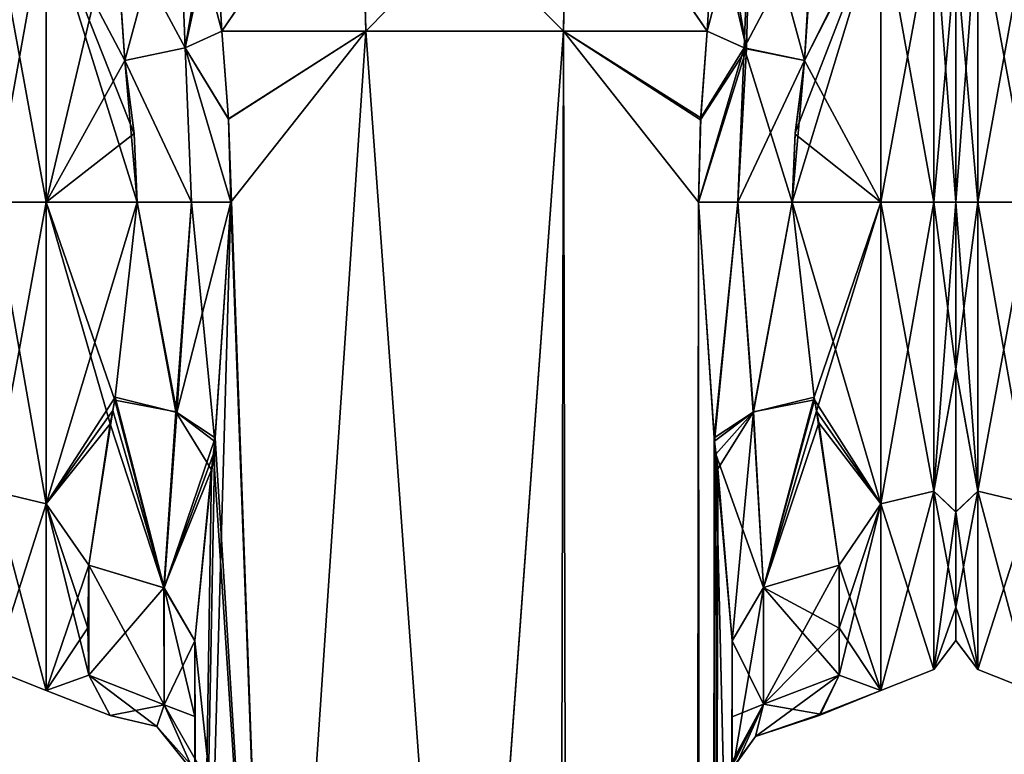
# Model space of a CAD drawing. Extents: x -23 to 1160, y -1999 to -1.
# Tile 186 of 254: x 462 to 508, y -54 to -19. Entities that reach past the tile are written whole.
import ezdxf

# ---------------------------------------------------------------- set-up
doc = ezdxf.new("R2010")
doc.units = 0
doc.header["$LTSCALE"] = 90.350045
for name, color, linetype in [('685', 7, 'CONTINUOUS'), ('686', 7, 'CONTINUOUS'), ('687', 7, 'CONTINUOUS'), ('688', 7, 'CONTINUOUS'), ('689', 7, 'CONTINUOUS'), ('690', 7, 'CONTINUOUS'), ('691', 7, 'CONTINUOUS'), ('692', 7, 'CONTINUOUS'), ('693', 7, 'CONTINUOUS'), ('695', 7, 'CONTINUOUS'), ('696', 7, 'CONTINUOUS'), ('699', 7, 'CONTINUOUS'), ('700', 7, 'CONTINUOUS'), ('703', 7, 'CONTINUOUS'), ('704', 7, 'CONTINUOUS'), ('705', 7, 'CONTINUOUS'), ('706', 7, 'CONTINUOUS'), ('724', 7, 'CONTINUOUS'), ('725', 7, 'CONTINUOUS'), ('726', 7, 'CONTINUOUS'), ('727', 7, 'CONTINUOUS'), ('728', 7, 'CONTINUOUS'), ('729', 7, 'CONTINUOUS'), ('730', 7, 'CONTINUOUS'), ('731', 7, 'CONTINUOUS'), ('732', 7, 'CONTINUOUS'), ('733', 7, 'CONTINUOUS'), ('734', 7, 'CONTINUOUS'), ('735', 7, 'CONTINUOUS'), ('736', 7, 'CONTINUOUS'), ('737', 7, 'CONTINUOUS'), ('738', 7, 'CONTINUOUS'), ('740', 7, 'CONTINUOUS'), ('774', 7, 'CONTINUOUS'), ('779', 7, 'CONTINUOUS'), ('780', 7, 'CONTINUOUS')]:
    doc.layers.add(name, color=color, linetype=linetype)

msp = doc.modelspace()

# ---------------------------------------------------------------- linework, layer by layer
at = {"layer": '685', "linetype": 'CONTINUOUS'}
for points in [[(495.55, -71.85, 12.5), (495.55, -48.512, 12.5), (495.55, -52.027, 16.761), (495.55, -71.85, 12.5)], [(495.55, -48.512, 53.5), (495.55, -71.85, 53.5), (495.55, -62.103, 51.035), (495.55, -48.512, 53.5)], [(495.55, -52.067, 49.179), (495.55, -48.512, 53.5), (495.55, -62.103, 51.035), (495.55, -52.067, 49.179)], [(495.55, -62.113, 14.96), (495.55, -71.85, 12.5), (495.55, -52.027, 16.761), (495.55, -62.113, 14.96)], [(495.55, -54.723, 21.735), (495.55, -62.113, 14.96), (495.55, -52.027, 16.761), (495.55, -54.723, 21.735)], [(495.55, -54.723, 44.265), (495.55, -52.067, 49.179), (495.55, -62.103, 51.035), (495.55, -54.723, 44.265)]]:
    msp.add_3dface(points, dxfattribs=at)
at = {"layer": '686', "linetype": 'CONTINUOUS'}
for points in [[(470.45, -48.511, 53.501), (470.45, -52.04, 49.22), (470.45, -71.85, 53.5), (470.45, -48.511, 53.501)], [(470.45, -52.046, 16.79), (470.45, -48.512, 12.5), (470.45, -62.107, 14.963), (470.45, -52.046, 16.79)], [(470.45, -62.107, 14.963), (470.45, -48.512, 12.5), (470.45, -71.85, 12.5), (470.45, -62.107, 14.963)], [(470.45, -52.04, 49.22), (470.45, -54.723, 44.265), (470.45, -62.102, 51.034), (470.45, -52.04, 49.22)], [(470.45, -71.85, 53.5), (470.45, -52.04, 49.22), (470.45, -62.102, 51.034), (470.45, -71.85, 53.5)], [(470.45, -54.723, 21.735), (470.45, -52.046, 16.79), (470.45, -62.107, 14.963), (470.45, -54.723, 21.735)]]:
    msp.add_3dface(points, dxfattribs=at)
at = {"layer": '687', "linetype": 'CONTINUOUS'}
for points in [[(506, -16.375, 49.891), (506, -28, 53.5), (506, -16.245, 16.199), (506, -16.375, 49.891)], [(506, -16.245, 16.199), (506, -28, 53.5), (506, -28, 12.5), (506, -16.245, 16.199)], [(506, -28, 12.5), (506, -28, 53.5), (506, -35.79, 51.958), (506, -28, 12.5)], [(506, -35.802, 14.047), (506, -28, 12.5), (506, -35.79, 51.958), (506, -35.802, 14.047)], [(506, -42.479, 47.509), (506, -35.802, 14.047), (506, -35.79, 51.958), (506, -42.479, 47.509)], [(506, -42.485, 18.497), (506, -35.802, 14.047), (506, -42.479, 47.509), (506, -42.485, 18.497)], [(506, -46.934, 40.856), (506, -42.485, 18.497), (506, -42.479, 47.509), (506, -46.934, 40.856)], [(506, -46.933, 25.142), (506, -42.485, 18.497), (506, -46.934, 40.856), (506, -46.933, 25.142)], [(506, -48.497, 32.995), (506, -46.933, 25.142), (506, -46.934, 40.856), (506, -48.497, 32.995)]]:
    msp.add_3dface(points, dxfattribs=at)
at = {"layer": '688', "linetype": 'CONTINUOUS'}
for points in [[(498.92, -21.379, 9.931), (499.36, -13.798, 13.653), (502.5, -14.241, 13.335), (498.92, -21.379, 9.931)], [(502.5, -28, 9), (498.92, -21.379, 9.931), (502.5, -14.241, 13.335), (502.5, -28, 9)], [(502.5, -28, 57), (502.5, -14.393, 52.77), (498.347, -28, 57), (502.5, -28, 57)], [(498.347, -28, 57), (502.5, -14.393, 52.77), (498.493, -24.754, 56.78), (498.347, -28, 57)], [(502.5, -14.393, 52.77), (498.92, -21.379, 56.069), (498.493, -24.754, 56.78), (502.5, -14.393, 52.77)], [(499.39, -14.558, 52.883), (498.92, -21.379, 56.069), (502.5, -14.393, 52.77), (499.39, -14.558, 52.883)], [(498.486, -24.823, 9.211), (498.92, -21.379, 9.931), (502.5, -28, 9), (498.486, -24.823, 9.211)], [(498.347, -28, 9), (498.486, -24.823, 9.211), (502.5, -28, 9), (498.347, -28, 9)]]:
    msp.add_3dface(points, dxfattribs=at)
at = {"layer": '689', "linetype": 'CONTINUOUS'}
for points in [[(498.347, -28, 9), (502.5, -28, 9), (502.5, -42.104, 13.581), (498.347, -28, 9)], [(499.391, -37.244, 10.852), (498.347, -28, 9), (502.5, -42.104, 13.581), (499.391, -37.244, 10.852)], [(502.5, -28, 57), (498.347, -28, 57), (499.374, -37.115, 55.202), (502.5, -28, 57)], [(499.492, -37.764, 54.924), (502.5, -28, 57), (499.374, -37.115, 55.202), (499.492, -37.764, 54.924)], [(502.5, -28, 57), (499.492, -37.764, 54.924), (502.5, -42.099, 52.422), (502.5, -28, 57)], [(499.601, -38.316, 11.33), (499.391, -37.244, 10.852), (502.5, -42.104, 13.581), (499.601, -38.316, 11.33)], [(499.492, -37.764, 54.924), (500.55, -44.976, 49.966), (502.5, -42.099, 52.422), (499.492, -37.764, 54.924)], [(500.55, -44.976, 16.034), (499.601, -38.316, 11.33), (502.5, -42.104, 13.581), (500.55, -44.976, 16.034)], [(500.55, -47.914, 46.395), (500.55, -50.115, 42.323), (502.5, -42.099, 52.422), (500.55, -47.914, 46.395)], [(502.5, -42.099, 52.422), (500.55, -50.115, 42.323), (502.5, -50.828, 40.407), (502.5, -42.099, 52.422)], [(500.55, -44.976, 49.966), (500.55, -47.914, 46.395), (502.5, -42.099, 52.422), (500.55, -44.976, 49.966)], [(502.5, -50.829, 25.594), (500.55, -44.976, 16.034), (502.5, -42.104, 13.581), (502.5, -50.829, 25.594)], [(500.55, -47.901, 19.585), (500.55, -44.976, 16.034), (502.5, -50.829, 25.594), (500.55, -47.901, 19.585)], [(500.55, -50.115, 23.677), (500.55, -47.901, 19.585), (502.5, -50.829, 25.594), (500.55, -50.115, 23.677)], [(499.615, -51.997, 33.349), (500.55, -50.115, 23.677), (502.5, -50.829, 25.594), (499.615, -51.997, 33.349)], [(500.55, -50.115, 42.323), (499.682, -51.942, 34.673), (502.5, -50.828, 40.407), (500.55, -50.115, 42.323)], [(499.682, -51.942, 34.673), (499.615, -51.997, 33.349), (502.5, -50.828, 40.407), (499.682, -51.942, 34.673)], [(502.5, -50.828, 40.407), (499.615, -51.997, 33.349), (502.5, -50.829, 25.594), (502.5, -50.828, 40.407)]]:
    msp.add_3dface(points, dxfattribs=at)
at = {"layer": '690', "linetype": 'CONTINUOUS'}
for points in [[(502.5, -28, 9), (502.5, -14.241, 13.335), (504.975, -28, 10.025), (502.5, -28, 9)], [(504.975, -28, 10.025), (502.5, -14.241, 13.335), (504.975, -14.496, 14.413), (504.975, -28, 10.025)], [(502.5, -14.393, 52.77), (502.5, -28, 57), (504.975, -14.496, 51.587), (502.5, -14.393, 52.77)], [(502.5, -28, 57), (504.975, -28, 55.975), (504.975, -14.496, 51.587), (502.5, -28, 57)], [(504.975, -28, 55.975), (506, -16.375, 49.891), (504.975, -14.496, 51.587), (504.975, -28, 55.975)], [(506, -16.245, 16.199), (506, -28, 12.5), (504.975, -14.496, 14.413), (506, -16.245, 16.199)], [(506, -28, 12.5), (504.975, -28, 10.025), (504.975, -14.496, 14.413), (506, -28, 12.5)], [(506, -28, 53.5), (506, -16.375, 49.891), (504.975, -28, 55.975), (506, -28, 53.5)]]:
    msp.add_3dface(points, dxfattribs=at)
at = {"layer": '691', "linetype": 'CONTINUOUS'}
for points in [[(502.5, -42.104, 13.581), (502.5, -28, 9), (504.975, -41.504, 14.413), (502.5, -42.104, 13.581)], [(502.5, -28, 9), (504.975, -28, 10.025), (504.975, -41.504, 14.413), (502.5, -28, 9)], [(502.5, -28, 57), (502.5, -42.099, 52.422), (504.975, -28, 55.975), (502.5, -28, 57)], [(502.5, -42.099, 52.422), (504.975, -41.504, 51.587), (504.975, -28, 55.975), (502.5, -42.099, 52.422)], [(506, -35.79, 51.958), (506, -28, 53.5), (504.975, -41.504, 51.587), (506, -35.79, 51.958)], [(504.975, -41.504, 51.587), (506, -28, 53.5), (504.975, -28, 55.975), (504.975, -41.504, 51.587)], [(506, -28, 12.5), (506, -35.802, 14.047), (504.975, -28, 10.025), (506, -28, 12.5)], [(504.975, -28, 10.025), (506, -35.802, 14.047), (504.975, -41.504, 14.413), (504.975, -28, 10.025)], [(506, -42.479, 47.509), (506, -35.79, 51.958), (504.975, -41.504, 51.587), (506, -42.479, 47.509)], [(506, -35.802, 14.047), (506, -42.485, 18.497), (504.975, -41.504, 14.413), (506, -35.802, 14.047)], [(502.5, -42.099, 52.422), (502.5, -50.828, 40.407), (504.975, -41.504, 51.587), (502.5, -42.099, 52.422)], [(502.5, -50.828, 40.407), (504.975, -49.85, 40.1), (504.975, -41.504, 51.587), (502.5, -50.828, 40.407)], [(502.5, -42.104, 13.581), (504.975, -41.504, 14.413), (504.975, -49.85, 25.9), (502.5, -42.104, 13.581)], [(506, -42.485, 18.497), (506, -46.933, 25.142), (504.975, -41.504, 14.413), (506, -42.485, 18.497)], [(504.975, -41.504, 14.413), (506, -46.933, 25.142), (504.975, -49.85, 25.9), (504.975, -41.504, 14.413)], [(504.975, -49.85, 40.1), (506, -42.479, 47.509), (504.975, -41.504, 51.587), (504.975, -49.85, 40.1)], [(502.5, -50.829, 25.594), (502.5, -42.104, 13.581), (504.975, -49.85, 25.9), (502.5, -50.829, 25.594)], [(506, -46.934, 40.856), (506, -42.479, 47.509), (504.975, -49.85, 40.1), (506, -46.934, 40.856)], [(506, -46.933, 25.142), (506, -48.497, 32.995), (504.975, -49.85, 25.9), (506, -46.933, 25.142)], [(506, -48.497, 32.995), (506, -46.934, 40.856), (504.975, -49.85, 40.1), (506, -48.497, 32.995)], [(504.975, -49.85, 25.9), (506, -48.497, 32.995), (504.975, -49.85, 40.1), (504.975, -49.85, 25.9)], [(502.5, -50.828, 40.407), (502.5, -50.829, 25.594), (504.975, -49.85, 40.1), (502.5, -50.828, 40.407)], [(502.5, -50.829, 25.594), (504.975, -49.85, 25.9), (504.975, -49.85, 40.1), (502.5, -50.829, 25.594)]]:
    msp.add_3dface(points, dxfattribs=at)
at = {"layer": '692', "linetype": 'CONTINUOUS'}
for points in [[(471.714, -20, 7.232), (478.43, -20, 0.885), (472.022, -24.125, 6.615), (471.714, -20, 7.232)], [(472.022, -24.125, 6.615), (478.43, -20, 0.885), (472.124, -28, 6.429), (472.022, -24.125, 6.615)], [(478.43, -20, 0.885), (474.161, -83.45, 3.712), (472.124, -28, 6.429), (478.43, -20, 0.885)], [(483.05, -83.45), (474.161, -83.45, 3.712), (478.43, -20, 0.885), (483.05, -83.45)], [(487.67, -20, 0.885), (483.05, -83.45), (478.43, -20, 0.885), (487.67, -20, 0.885)], [(491.795, -1916.55, 3.667), (483.05, -1916.55), (487.67, -20, 0.885), (491.795, -1916.55, 3.667)], [(483.05, -1916.55), (483.05, -83.45), (487.67, -20, 0.885), (483.05, -1916.55)], [(493.976, -28, 6.429), (491.795, -1916.55, 3.667), (487.67, -20, 0.885), (493.976, -28, 6.429)], [(494.076, -24.156, 6.612), (493.976, -28, 6.429), (487.67, -20, 0.885), (494.076, -24.156, 6.612)], [(494.386, -20, 7.232), (494.076, -24.156, 6.612), (487.67, -20, 0.885), (494.386, -20, 7.232)], [(474.161, -83.45, 3.712), (470.55, -83.45, 12.5), (472.124, -28, 6.429), (474.161, -83.45, 3.712)], [(472.124, -28, 6.429), (470.55, -83.45, 12.5), (471.376, -39.184, 8.03), (472.124, -28, 6.429)], [(494.722, -39.168, 8.026), (491.795, -1916.55, 3.667), (493.976, -28, 6.429), (494.722, -39.168, 8.026)], [(471.376, -39.184, 8.03), (470.55, -83.45, 12.5), (471.222, -40.518, 8.457), (471.376, -39.184, 8.03)], [(494.872, -40.461, 8.438), (491.795, -1916.55, 3.667), (494.722, -39.168, 8.026), (494.872, -40.461, 8.438)], [(495.55, -48.512, 12.5), (491.795, -1916.55, 3.667), (494.872, -40.461, 8.438), (495.55, -48.512, 12.5)], [(470.55, -83.45, 12.5), (470.45, -48.512, 12.5), (471.222, -40.518, 8.457), (470.55, -83.45, 12.5)], [(470.45, -71.85, 12.5), (470.45, -48.512, 12.5), (470.55, -83.45, 12.5), (470.45, -71.85, 12.5)], [(495.55, -48.512, 12.5), (495.55, -71.85, 12.5), (491.795, -1916.55, 3.667), (495.55, -48.512, 12.5)]]:
    msp.add_3dface(points, dxfattribs=at)
at = {"layer": '693', "linetype": 'CONTINUOUS'}
for points in [[(471.714, -20, 7.232), (471.374, -14.319, 9.472), (478.167, -10.497, 3.54), (471.714, -20, 7.232)], [(478.43, -20, 0.885), (471.714, -20, 7.232), (478.167, -10.497, 3.54), (478.43, -20, 0.885)], [(478.43, -20, 0.885), (478.167, -10.497, 3.54), (487.807, -10.47, 3.494), (478.43, -20, 0.885)], [(487.67, -20, 0.885), (478.43, -20, 0.885), (487.807, -10.47, 3.494), (487.67, -20, 0.885)], [(494.386, -20, 7.232), (487.67, -20, 0.885), (487.807, -10.47, 3.494), (494.386, -20, 7.232)], [(494.386, -20, 7.232), (487.807, -10.47, 3.494), (494.726, -14.302, 9.481), (494.386, -20, 7.232)]]:
    msp.add_3dface(points, dxfattribs=at)
at = {"layer": '695', "linetype": 'CONTINUOUS'}
for points in [[(471.374, -14.368, 56.555), (471.714, -20, 58.768), (478.227, -10.49, 62.486), (471.374, -14.368, 56.555)], [(471.714, -20, 58.768), (478.429, -20, 65.115), (478.227, -10.49, 62.486), (471.714, -20, 58.768)], [(478.429, -20, 65.115), (487.669, -20, 65.115), (478.227, -10.49, 62.486), (478.429, -20, 65.115)], [(478.227, -10.49, 62.486), (487.669, -20, 65.115), (487.893, -10.494, 62.478), (478.227, -10.49, 62.486)], [(487.669, -20, 65.115), (494.385, -20.008, 58.769), (487.893, -10.494, 62.478), (487.669, -20, 65.115)], [(487.893, -10.494, 62.478), (494.385, -20.008, 58.769), (494.726, -14.332, 56.535), (487.893, -10.494, 62.478)]]:
    msp.add_3dface(points, dxfattribs=at)
at = {"layer": '696', "linetype": 'CONTINUOUS'}
for points in [[(471.714, -20, 58.768), (472.021, -24.097, 59.382), (478.429, -20, 65.115), (471.714, -20, 58.768)], [(472.021, -24.097, 59.382), (474.162, -83.45, 62.29), (478.429, -20, 65.115), (472.021, -24.097, 59.382)], [(474.162, -83.45, 62.29), (483.05, -83.45, 66), (478.429, -20, 65.115), (474.162, -83.45, 62.29)], [(478.429, -20, 65.115), (483.05, -83.45, 66), (487.669, -20, 65.115), (478.429, -20, 65.115)], [(483.05, -83.45, 66), (491.795, -1916.55, 62.333), (487.669, -20, 65.115), (483.05, -83.45, 66)], [(487.669, -20, 65.115), (491.795, -1916.55, 62.333), (493.976, -28, 59.571), (487.669, -20, 65.115)], [(494.385, -20.008, 58.769), (487.669, -20, 65.115), (494.082, -24.053, 59.378), (494.385, -20.008, 58.769)], [(494.082, -24.053, 59.378), (487.669, -20, 65.115), (493.976, -28, 59.571), (494.082, -24.053, 59.378)], [(472.124, -28, 59.571), (474.162, -83.45, 62.29), (472.021, -24.097, 59.382), (472.124, -28, 59.571)], [(471.394, -39.02, 58.014), (474.162, -83.45, 62.29), (472.124, -28, 59.571), (471.394, -39.02, 58.014)], [(491.795, -1916.55, 62.333), (495.55, -1916.55, 53.5), (493.976, -28, 59.571), (491.795, -1916.55, 62.333)], [(493.976, -28, 59.571), (495.55, -1916.55, 53.5), (494.706, -39.011, 58.015), (493.976, -28, 59.571)], [(471.31, -39.763, 57.792), (474.162, -83.45, 62.29), (471.394, -39.02, 58.014), (471.31, -39.763, 57.792)], [(494.706, -39.011, 58.015), (495.55, -1916.55, 53.5), (494.793, -39.785, 57.784), (494.706, -39.011, 58.015)], [(470.45, -48.511, 53.501), (474.162, -83.45, 62.29), (471.31, -39.763, 57.792), (470.45, -48.511, 53.501)], [(495.55, -71.85, 53.5), (495.55, -48.512, 53.5), (494.793, -39.785, 57.784), (495.55, -71.85, 53.5)], [(495.55, -1916.55, 53.5), (495.55, -71.85, 53.5), (494.793, -39.785, 57.784), (495.55, -1916.55, 53.5)], [(470.45, -48.511, 53.501), (470.45, -71.85, 53.5), (474.162, -83.45, 62.29), (470.45, -48.511, 53.501)]]:
    msp.add_3dface(points, dxfattribs=at)
at = {"layer": '699', "linetype": 'CONTINUOUS'}
for points in [[(463.5, -28, 57), (466.714, -14.419, 52.788), (463.5, -14.241, 52.665), (463.5, -28, 57)], [(463.5, -28, 9), (463.5, -14.393, 13.23), (467.753, -28, 9), (463.5, -28, 9)], [(467.753, -28, 9), (463.5, -14.393, 13.23), (467.611, -24.8, 9.214), (467.753, -28, 9)], [(467.611, -24.8, 9.214), (463.5, -14.393, 13.23), (467.18, -21.379, 9.931), (467.611, -24.8, 9.214)], [(467.18, -21.379, 9.931), (463.5, -14.393, 13.23), (466.708, -14.652, 13.054), (467.18, -21.379, 9.931)], [(467.18, -21.379, 56.069), (466.714, -14.419, 52.788), (463.5, -28, 57), (467.18, -21.379, 56.069)], [(467.61, -24.783, 56.783), (467.18, -21.379, 56.069), (463.5, -28, 57), (467.61, -24.783, 56.783)], [(467.753, -28, 57), (467.61, -24.783, 56.783), (463.5, -28, 57), (467.753, -28, 57)]]:
    msp.add_3dface(points, dxfattribs=at)
at = {"layer": '700', "linetype": 'CONTINUOUS'}
for points in [[(467.753, -28, 57), (463.5, -28, 57), (463.5, -42.104, 52.419), (467.753, -28, 57)], [(467.753, -28, 57), (463.5, -42.104, 52.419), (466.726, -37.121, 55.199), (467.753, -28, 57)], [(463.5, -28, 9), (467.753, -28, 9), (466.707, -37.256, 10.857), (463.5, -28, 9)], [(466.491, -38.362, 11.352), (463.5, -28, 9), (466.707, -37.256, 10.857), (466.491, -38.362, 11.352)], [(463.5, -28, 9), (466.491, -38.362, 11.352), (463.5, -42.099, 13.578), (463.5, -28, 9)], [(466.726, -37.121, 55.199), (463.5, -42.104, 52.419), (466.611, -37.747, 54.931), (466.726, -37.121, 55.199)], [(466.611, -37.747, 54.931), (463.5, -42.104, 52.419), (465.5, -44.976, 49.966), (466.611, -37.747, 54.931)], [(466.491, -38.362, 11.352), (465.5, -44.976, 16.034), (463.5, -42.099, 13.578), (466.491, -38.362, 11.352)], [(463.5, -42.099, 13.578), (465.5, -44.976, 16.034), (465.45, -47.911, 19.601), (463.5, -42.099, 13.578)], [(463.5, -50.828, 25.593), (463.5, -42.099, 13.578), (465.5, -50.115, 23.677), (463.5, -50.828, 25.593)], [(465.5, -50.115, 23.677), (463.5, -42.099, 13.578), (465.45, -47.911, 19.601), (465.5, -50.115, 23.677)], [(463.5, -42.104, 52.419), (463.5, -50.829, 40.406), (465.5, -44.976, 49.966), (463.5, -42.104, 52.419)], [(465.5, -44.976, 49.966), (463.5, -50.829, 40.406), (465.45, -47.905, 46.409), (465.5, -44.976, 49.966)], [(465.45, -47.905, 46.409), (463.5, -50.829, 40.406), (465.5, -50.115, 42.323), (465.45, -47.905, 46.409)], [(466.486, -52, 33.02), (463.5, -50.828, 25.593), (465.5, -50.115, 23.677), (466.486, -52, 33.02)], [(465.5, -50.115, 42.323), (463.5, -50.829, 40.406), (466.486, -52, 33.02), (465.5, -50.115, 42.323)], [(463.5, -50.829, 40.406), (463.5, -50.828, 25.593), (466.486, -52, 33.02), (463.5, -50.829, 40.406)]]:
    msp.add_3dface(points, dxfattribs=at)
at = {"layer": '703', "linetype": 'CONTINUOUS'}
for points in [[(463.5, -28, 57), (463.5, -14.241, 52.665), (461.025, -28, 55.975), (463.5, -28, 57)], [(461.025, -28, 55.975), (463.5, -14.241, 52.665), (461.025, -14.496, 51.587), (461.025, -28, 55.975)], [(463.5, -14.393, 13.23), (463.5, -28, 9), (461.025, -14.496, 14.413), (463.5, -14.393, 13.23)], [(463.5, -28, 9), (461.025, -28, 10.025), (461.025, -14.496, 14.413), (463.5, -28, 9)]]:
    msp.add_3dface(points, dxfattribs=at)
at = {"layer": '704', "linetype": 'CONTINUOUS'}
for points in [[(463.5, -42.104, 52.419), (463.5, -28, 57), (461.025, -41.504, 51.587), (463.5, -42.104, 52.419)], [(463.5, -28, 57), (461.025, -28, 55.975), (461.025, -41.504, 51.587), (463.5, -28, 57)], [(463.5, -28, 9), (463.5, -42.099, 13.578), (461.025, -28, 10.025), (463.5, -28, 9)], [(463.5, -42.099, 13.578), (461.025, -41.504, 14.413), (461.025, -28, 10.025), (463.5, -42.099, 13.578)], [(463.5, -42.099, 13.578), (463.5, -50.828, 25.593), (461.025, -41.504, 14.413), (463.5, -42.099, 13.578)], [(463.5, -50.828, 25.593), (461.025, -49.85, 25.9), (461.025, -41.504, 14.413), (463.5, -50.828, 25.593)], [(463.5, -42.104, 52.419), (461.025, -41.504, 51.587), (461.025, -49.85, 40.1), (463.5, -42.104, 52.419)], [(463.5, -50.829, 40.406), (463.5, -42.104, 52.419), (461.025, -49.85, 40.1), (463.5, -50.829, 40.406)], [(463.5, -50.828, 25.593), (463.5, -50.829, 40.406), (461.025, -49.85, 25.9), (463.5, -50.828, 25.593)], [(463.5, -50.829, 40.406), (461.025, -49.85, 40.1), (461.025, -49.85, 25.9), (463.5, -50.829, 40.406)]]:
    msp.add_3dface(points, dxfattribs=at)
at = {"layer": '705', "linetype": 'CONTINUOUS'}
for points in [[(465.5, -44.976, 49.966), (465.45, -47.905, 46.409), (465.5, -50.115, 42.323), (465.5, -44.976, 49.966)], [(465.5, -44.976, 49.966), (465.5, -50.115, 42.323), (469.018, -51.495, 42.904), (465.5, -44.976, 49.966)], [(465.5, -44.976, 49.966), (469.018, -51.495, 42.904), (469.017, -46.034, 51.023), (465.5, -44.976, 49.966)], [(470.45, -52.04, 49.22), (470.45, -48.511, 53.501), (469.017, -46.034, 51.023), (470.45, -52.04, 49.22)], [(469.018, -51.495, 42.904), (470.45, -52.04, 49.22), (469.017, -46.034, 51.023), (469.018, -51.495, 42.904)], [(470.45, -54.723, 44.265), (470.45, -52.04, 49.22), (469.018, -51.495, 42.904), (470.45, -54.723, 44.265)]]:
    msp.add_3dface(points, dxfattribs=at)
at = {"layer": '706', "linetype": 'CONTINUOUS'}
for points in [[(465.5, -44.976, 16.034), (465.5, -50.115, 23.677), (465.45, -47.911, 19.601), (465.5, -44.976, 16.034)], [(465.5, -50.115, 23.677), (465.5, -44.976, 16.034), (469.003, -46.024, 14.987), (465.5, -50.115, 23.677)], [(465.5, -50.115, 23.677), (469.003, -46.024, 14.987), (469.018, -51.495, 23.096), (465.5, -50.115, 23.677)], [(469.003, -46.024, 14.987), (470.45, -48.512, 12.5), (469.018, -51.495, 23.096), (469.003, -46.024, 14.987)], [(470.45, -48.512, 12.5), (470.45, -52.046, 16.79), (469.018, -51.495, 23.096), (470.45, -48.512, 12.5)], [(470.45, -52.046, 16.79), (470.45, -54.723, 21.735), (469.018, -51.495, 23.096), (470.45, -52.046, 16.79)]]:
    msp.add_3dface(points, dxfattribs=at)
at = {"layer": '724', "linetype": 'CONTINUOUS'}
for points in [[(466.714, -14.419, 52.788), (467.18, -21.379, 56.069), (469.657, -12.212, 52.233), (466.714, -14.419, 52.788)], [(467.18, -21.379, 56.069), (469.994, -20.789, 56.818), (469.657, -12.212, 52.233), (467.18, -21.379, 56.069)], [(469.994, -20.789, 56.818), (471.381, -12.683, 55.489), (469.657, -12.212, 52.233), (469.994, -20.789, 56.818)], [(471.374, -14.368, 56.555), (471.381, -12.683, 55.489), (469.994, -20.789, 56.818), (471.374, -14.368, 56.555)], [(471.714, -20, 58.768), (471.374, -14.368, 56.555), (469.994, -20.789, 56.818), (471.714, -20, 58.768)]]:
    msp.add_3dface(points, dxfattribs=at)
at = {"layer": '725', "linetype": 'CONTINUOUS'}
for points in [[(472.021, -24.097, 59.382), (471.714, -20, 58.768), (469.994, -20.789, 56.818), (472.021, -24.097, 59.382)], [(467.18, -21.379, 56.069), (470.288, -28, 57.691), (469.994, -20.789, 56.818), (467.18, -21.379, 56.069)], [(472.124, -28, 59.571), (472.021, -24.097, 59.382), (469.994, -20.789, 56.818), (472.124, -28, 59.571)], [(470.288, -28, 57.691), (472.124, -28, 59.571), (469.994, -20.789, 56.818), (470.288, -28, 57.691)], [(467.18, -21.379, 56.069), (467.61, -24.783, 56.783), (467.753, -28, 57), (467.18, -21.379, 56.069)], [(467.18, -21.379, 56.069), (467.753, -28, 57), (470.288, -28, 57.691), (467.18, -21.379, 56.069)]]:
    msp.add_3dface(points, dxfattribs=at)
at = {"layer": '726', "linetype": 'CONTINUOUS'}
for points in [[(467.753, -28, 57), (466.726, -37.121, 55.199), (469.611, -37.831, 55.912), (467.753, -28, 57)], [(467.753, -28, 57), (469.611, -37.831, 55.912), (470.288, -28, 57.691), (467.753, -28, 57)], [(471.394, -39.02, 58.014), (472.124, -28, 59.571), (469.611, -37.831, 55.912), (471.394, -39.02, 58.014)], [(469.611, -37.831, 55.912), (472.124, -28, 59.571), (470.288, -28, 57.691), (469.611, -37.831, 55.912)], [(466.726, -37.121, 55.199), (466.611, -37.747, 54.931), (469.017, -46.034, 51.023), (466.726, -37.121, 55.199)], [(466.726, -37.121, 55.199), (469.017, -46.034, 51.023), (469.611, -37.831, 55.912), (466.726, -37.121, 55.199)], [(466.611, -37.747, 54.931), (465.5, -44.976, 49.966), (469.017, -46.034, 51.023), (466.611, -37.747, 54.931)], [(469.017, -46.034, 51.023), (471.394, -39.02, 58.014), (469.611, -37.831, 55.912), (469.017, -46.034, 51.023)], [(471.31, -39.763, 57.792), (471.394, -39.02, 58.014), (469.017, -46.034, 51.023), (471.31, -39.763, 57.792)], [(470.45, -48.511, 53.501), (471.31, -39.763, 57.792), (469.017, -46.034, 51.023), (470.45, -48.511, 53.501)]]:
    msp.add_3dface(points, dxfattribs=at)
at = {"layer": '727', "linetype": 'CONTINUOUS'}
for points in [[(465.5, -50.115, 42.323), (466.486, -52, 33.02), (469.018, -51.495, 42.904), (465.5, -50.115, 42.323)], [(466.486, -52, 33.02), (465.5, -50.115, 23.677), (468.67, -52.509, 33), (466.486, -52, 33.02)], [(465.5, -50.115, 23.677), (469.018, -51.495, 23.096), (468.67, -52.509, 33), (465.5, -50.115, 23.677)], [(466.486, -52, 33.02), (468.67, -52.509, 33), (469.018, -51.495, 42.904), (466.486, -52, 33.02)], [(468.67, -52.509, 33), (470.45, -54.723, 44.265), (469.018, -51.495, 42.904), (468.67, -52.509, 33)], [(469.018, -51.495, 23.096), (471.219, -55.385, 33.026), (468.67, -52.509, 33), (469.018, -51.495, 23.096)], [(470.45, -54.723, 21.735), (471.219, -55.385, 33.026), (469.018, -51.495, 23.096), (470.45, -54.723, 21.735)], [(471.219, -55.385, 33.026), (470.45, -54.723, 44.265), (468.67, -52.509, 33), (471.219, -55.385, 33.026)]]:
    msp.add_3dface(points, dxfattribs=at)
at = {"layer": '728', "linetype": 'CONTINUOUS'}
for points in [[(466.707, -37.256, 10.857), (467.753, -28, 9), (469.553, -37.807, 10.122), (466.707, -37.256, 10.857)], [(467.753, -28, 9), (470.288, -28, 8.309), (469.553, -37.807, 10.122), (467.753, -28, 9)], [(470.288, -28, 8.309), (471.376, -39.184, 8.03), (469.553, -37.807, 10.122), (470.288, -28, 8.309)], [(472.124, -28, 6.429), (471.376, -39.184, 8.03), (470.288, -28, 8.309), (472.124, -28, 6.429)], [(466.491, -38.362, 11.352), (466.707, -37.256, 10.857), (469.003, -46.024, 14.987), (466.491, -38.362, 11.352)], [(466.707, -37.256, 10.857), (469.553, -37.807, 10.122), (469.003, -46.024, 14.987), (466.707, -37.256, 10.857)], [(469.553, -37.807, 10.122), (471.222, -40.518, 8.457), (469.003, -46.024, 14.987), (469.553, -37.807, 10.122)], [(471.376, -39.184, 8.03), (471.222, -40.518, 8.457), (469.553, -37.807, 10.122), (471.376, -39.184, 8.03)], [(465.5, -44.976, 16.034), (466.491, -38.362, 11.352), (469.003, -46.024, 14.987), (465.5, -44.976, 16.034)], [(471.222, -40.518, 8.457), (470.45, -48.512, 12.5), (469.003, -46.024, 14.987), (471.222, -40.518, 8.457)]]:
    msp.add_3dface(points, dxfattribs=at)
at = {"layer": '729', "linetype": 'CONTINUOUS'}
for points in [[(471.714, -20, 7.232), (472.022, -24.125, 6.615), (469.994, -20.789, 9.182), (471.714, -20, 7.232)], [(467.18, -21.379, 9.931), (469.994, -20.789, 9.182), (470.288, -28, 8.309), (467.18, -21.379, 9.931)], [(472.022, -24.125, 6.615), (472.124, -28, 6.429), (469.994, -20.789, 9.182), (472.022, -24.125, 6.615)], [(469.994, -20.789, 9.182), (472.124, -28, 6.429), (470.288, -28, 8.309), (469.994, -20.789, 9.182)], [(467.753, -28, 9), (467.611, -24.8, 9.214), (467.18, -21.379, 9.931), (467.753, -28, 9)], [(467.753, -28, 9), (467.18, -21.379, 9.931), (470.288, -28, 8.309), (467.753, -28, 9)]]:
    msp.add_3dface(points, dxfattribs=at)
at = {"layer": '730', "linetype": 'CONTINUOUS'}
for points in [[(466.708, -14.652, 13.054), (469.658, -12.212, 13.766), (469.994, -20.789, 9.182), (466.708, -14.652, 13.054)], [(471.374, -14.319, 9.472), (471.714, -20, 7.232), (469.658, -12.212, 13.766), (471.374, -14.319, 9.472)], [(469.658, -12.212, 13.766), (471.714, -20, 7.232), (469.994, -20.789, 9.182), (469.658, -12.212, 13.766)], [(467.18, -21.379, 9.931), (466.708, -14.652, 13.054), (469.994, -20.789, 9.182), (467.18, -21.379, 9.931)]]:
    msp.add_3dface(points, dxfattribs=at)
at = {"layer": '731', "linetype": 'CONTINUOUS'}
for points in [[(494.385, -20.008, 58.769), (494.082, -24.053, 59.378), (496.106, -20.789, 56.818), (494.385, -20.008, 58.769)], [(494.082, -24.053, 59.378), (493.976, -28, 59.571), (496.106, -20.789, 56.818), (494.082, -24.053, 59.378)], [(496.106, -20.789, 56.818), (493.976, -28, 59.571), (495.814, -28, 57.692), (496.106, -20.789, 56.818)], [(498.347, -28, 57), (496.106, -20.789, 56.818), (495.814, -28, 57.692), (498.347, -28, 57)], [(498.347, -28, 57), (498.92, -21.379, 56.069), (496.106, -20.789, 56.818), (498.347, -28, 57)], [(498.92, -21.379, 56.069), (498.347, -28, 57), (498.493, -24.754, 56.78), (498.92, -21.379, 56.069)]]:
    msp.add_3dface(points, dxfattribs=at)
at = {"layer": '732', "linetype": 'CONTINUOUS'}
for points in [[(493.976, -28, 59.571), (494.706, -39.011, 58.015), (495.814, -28, 57.692), (493.976, -28, 59.571)], [(494.706, -39.011, 58.015), (496.53, -37.815, 55.888), (495.814, -28, 57.692), (494.706, -39.011, 58.015)], [(496.53, -37.815, 55.888), (498.347, -28, 57), (495.814, -28, 57.692), (496.53, -37.815, 55.888)], [(499.374, -37.115, 55.202), (498.347, -28, 57), (496.53, -37.815, 55.888), (499.374, -37.115, 55.202)], [(497.015, -46.011, 51.001), (499.374, -37.115, 55.202), (496.53, -37.815, 55.888), (497.015, -46.011, 51.001)], [(499.492, -37.764, 54.924), (499.374, -37.115, 55.202), (497.015, -46.011, 51.001), (499.492, -37.764, 54.924)], [(494.706, -39.011, 58.015), (494.793, -39.785, 57.784), (496.53, -37.815, 55.888), (494.706, -39.011, 58.015)], [(494.793, -39.785, 57.784), (497.015, -46.011, 51.001), (496.53, -37.815, 55.888), (494.793, -39.785, 57.784)], [(500.55, -44.976, 49.966), (499.492, -37.764, 54.924), (497.015, -46.011, 51.001), (500.55, -44.976, 49.966)], [(494.793, -39.785, 57.784), (495.55, -48.512, 53.5), (497.015, -46.011, 51.001), (494.793, -39.785, 57.784)]]:
    msp.add_3dface(points, dxfattribs=at)
at = {"layer": '733', "linetype": 'CONTINUOUS'}
for points in [[(500.55, -47.914, 46.395), (500.55, -44.976, 49.966), (497.015, -46.011, 51.001), (500.55, -47.914, 46.395)], [(495.55, -48.512, 53.5), (497.015, -51.465, 42.892), (497.015, -46.011, 51.001), (495.55, -48.512, 53.5)], [(500.55, -50.115, 42.323), (500.55, -47.914, 46.395), (497.015, -46.011, 51.001), (500.55, -50.115, 42.323)], [(497.015, -51.465, 42.892), (500.55, -50.115, 42.323), (497.015, -46.011, 51.001), (497.015, -51.465, 42.892)], [(495.55, -48.512, 53.5), (495.55, -52.067, 49.179), (497.015, -51.465, 42.892), (495.55, -48.512, 53.5)], [(495.55, -52.067, 49.179), (495.55, -54.723, 44.265), (497.015, -51.465, 42.892), (495.55, -52.067, 49.179)]]:
    msp.add_3dface(points, dxfattribs=at)
at = {"layer": '734', "linetype": 'CONTINUOUS'}
for points in [[(500.55, -50.115, 23.677), (499.615, -51.997, 33.349), (496.635, -52.983, 33.002), (500.55, -50.115, 23.677)], [(497.014, -51.465, 23.108), (500.55, -50.115, 23.677), (496.635, -52.983, 33.002), (497.014, -51.465, 23.108)], [(499.682, -51.942, 34.673), (500.55, -50.115, 42.323), (497.015, -51.465, 42.892), (499.682, -51.942, 34.673)], [(494.88, -55.387, 33.176), (495.034, -55.385, 28.997), (497.014, -51.465, 23.108), (494.88, -55.387, 33.176)], [(494.88, -55.387, 33.176), (497.014, -51.465, 23.108), (496.635, -52.983, 33.002), (494.88, -55.387, 33.176)], [(495.55, -54.723, 44.265), (494.93, -55.388, 35.225), (497.015, -51.465, 42.892), (495.55, -54.723, 44.265)], [(494.93, -55.388, 35.225), (496.635, -52.983, 33.002), (497.015, -51.465, 42.892), (494.93, -55.388, 35.225)], [(495.034, -55.385, 28.997), (495.55, -54.723, 21.735), (497.014, -51.465, 23.108), (495.034, -55.385, 28.997)], [(496.635, -52.983, 33.002), (499.682, -51.942, 34.673), (497.015, -51.465, 42.892), (496.635, -52.983, 33.002)], [(499.615, -51.997, 33.349), (499.682, -51.942, 34.673), (496.635, -52.983, 33.002), (499.615, -51.997, 33.349)], [(494.93, -55.388, 35.225), (494.88, -55.387, 33.176), (496.635, -52.983, 33.002), (494.93, -55.388, 35.225)]]:
    msp.add_3dface(points, dxfattribs=at)
at = {"layer": '735', "linetype": 'CONTINUOUS'}
for points in [[(500.55, -44.976, 16.034), (500.55, -47.901, 19.585), (497.014, -51.465, 23.108), (500.55, -44.976, 16.034)], [(497.015, -46.011, 14.999), (500.55, -44.976, 16.034), (497.014, -51.465, 23.108), (497.015, -46.011, 14.999)], [(495.55, -54.723, 21.735), (495.55, -48.512, 12.5), (497.015, -46.011, 14.999), (495.55, -54.723, 21.735)], [(495.55, -54.723, 21.735), (497.015, -46.011, 14.999), (497.014, -51.465, 23.108), (495.55, -54.723, 21.735)], [(500.55, -47.901, 19.585), (500.55, -50.115, 23.677), (497.014, -51.465, 23.108), (500.55, -47.901, 19.585)], [(495.55, -48.512, 12.5), (495.55, -54.723, 21.735), (495.55, -52.027, 16.761), (495.55, -48.512, 12.5)]]:
    msp.add_3dface(points, dxfattribs=at)
at = {"layer": '736', "linetype": 'CONTINUOUS'}
for points in [[(494.722, -39.168, 8.026), (493.976, -28, 6.429), (495.812, -28, 8.309), (494.722, -39.168, 8.026)], [(494.722, -39.168, 8.026), (495.812, -28, 8.309), (496.546, -37.808, 10.121), (494.722, -39.168, 8.026)], [(495.812, -28, 8.309), (498.347, -28, 9), (496.546, -37.808, 10.121), (495.812, -28, 8.309)], [(498.347, -28, 9), (499.391, -37.244, 10.852), (496.546, -37.808, 10.121), (498.347, -28, 9)], [(496.546, -37.808, 10.121), (499.391, -37.244, 10.852), (497.015, -46.011, 14.999), (496.546, -37.808, 10.121)], [(499.391, -37.244, 10.852), (499.601, -38.316, 11.33), (497.015, -46.011, 14.999), (499.391, -37.244, 10.852)], [(494.872, -40.461, 8.438), (494.722, -39.168, 8.026), (496.546, -37.808, 10.121), (494.872, -40.461, 8.438)], [(495.55, -48.512, 12.5), (494.872, -40.461, 8.438), (496.546, -37.808, 10.121), (495.55, -48.512, 12.5)], [(495.55, -48.512, 12.5), (496.546, -37.808, 10.121), (497.015, -46.011, 14.999), (495.55, -48.512, 12.5)], [(499.601, -38.316, 11.33), (500.55, -44.976, 16.034), (497.015, -46.011, 14.999), (499.601, -38.316, 11.33)]]:
    msp.add_3dface(points, dxfattribs=at)
at = {"layer": '737', "linetype": 'CONTINUOUS'}
for points in [[(494.076, -24.156, 6.612), (494.386, -20, 7.232), (496.215, -20.823, 9.249), (494.076, -24.156, 6.612)], [(493.976, -28, 6.429), (494.076, -24.156, 6.612), (496.215, -20.823, 9.249), (493.976, -28, 6.429)], [(493.976, -28, 6.429), (496.215, -20.823, 9.249), (495.812, -28, 8.309), (493.976, -28, 6.429)], [(496.215, -20.823, 9.249), (498.92, -21.379, 9.931), (495.812, -28, 8.309), (496.215, -20.823, 9.249)], [(498.92, -21.379, 9.931), (498.347, -28, 9), (495.812, -28, 8.309), (498.92, -21.379, 9.931)], [(498.92, -21.379, 9.931), (498.486, -24.823, 9.211), (498.347, -28, 9), (498.92, -21.379, 9.931)]]:
    msp.add_3dface(points, dxfattribs=at)
at = {"layer": '738', "linetype": 'CONTINUOUS'}
for points in [[(494.726, -14.302, 9.481), (494.7, -12.036, 10.983), (496.215, -20.823, 9.249), (494.726, -14.302, 9.481)], [(494.7, -12.036, 10.983), (496.443, -12.214, 13.764), (496.215, -20.823, 9.249), (494.7, -12.036, 10.983)], [(496.443, -12.214, 13.764), (498.92, -21.379, 9.931), (496.215, -20.823, 9.249), (496.443, -12.214, 13.764)], [(499.36, -13.798, 13.653), (498.92, -21.379, 9.931), (496.443, -12.214, 13.764), (499.36, -13.798, 13.653)], [(494.386, -20, 7.232), (494.726, -14.302, 9.481), (496.215, -20.823, 9.249), (494.386, -20, 7.232)]]:
    msp.add_3dface(points, dxfattribs=at)
at = {"layer": '740', "linetype": 'CONTINUOUS'}
for points in [[(494.726, -14.332, 56.535), (494.385, -20.008, 58.769), (496.443, -12.212, 52.234), (494.726, -14.332, 56.535)], [(494.385, -20.008, 58.769), (496.106, -20.789, 56.818), (496.443, -12.212, 52.234), (494.385, -20.008, 58.769)], [(496.106, -20.789, 56.818), (499.39, -14.558, 52.883), (496.443, -12.212, 52.234), (496.106, -20.789, 56.818)], [(498.92, -21.379, 56.069), (499.39, -14.558, 52.883), (496.106, -20.789, 56.818), (498.92, -21.379, 56.069)]]:
    msp.add_3dface(points, dxfattribs=at)
at = {"layer": '774', "linetype": 'CONTINUOUS'}
for points in [[(506, -16.375, 16.109), (506, -28, 12.5), (506, -16.245, 49.801), (506, -16.375, 16.109)], [(506, -16.245, 49.801), (506, -28, 12.5), (506, -28, 53.5), (506, -16.245, 49.801)], [(506, -28, 53.5), (506, -28, 12.5), (506, -35.79, 14.042), (506, -28, 53.5)], [(506, -35.802, 51.953), (506, -28, 53.5), (506, -35.79, 14.042), (506, -35.802, 51.953)], [(506, -42.479, 18.491), (506, -35.802, 51.953), (506, -35.79, 14.042), (506, -42.479, 18.491)], [(506, -42.485, 47.503), (506, -35.802, 51.953), (506, -42.479, 18.491), (506, -42.485, 47.503)], [(506, -46.934, 25.144), (506, -42.485, 47.503), (506, -42.479, 18.491), (506, -46.934, 25.144)], [(506, -46.933, 40.858), (506, -42.485, 47.503), (506, -46.934, 25.144), (506, -46.933, 40.858)], [(506, -48.497, 33.005), (506, -46.933, 40.858), (506, -46.934, 25.144), (506, -48.497, 33.005)]]:
    msp.add_3dface(points, dxfattribs=at)
at = {"layer": '779', "linetype": 'CONTINUOUS'}
for points in [[(509.5, -28, 57), (509.5, -14.241, 52.665), (507.025, -28, 55.975), (509.5, -28, 57)], [(507.025, -28, 55.975), (509.5, -14.241, 52.665), (507.025, -14.496, 51.587), (507.025, -28, 55.975)], [(507.025, -28, 10.025), (506, -16.375, 16.109), (507.025, -14.496, 14.413), (507.025, -28, 10.025)], [(506, -16.245, 49.801), (506, -28, 53.5), (507.025, -14.496, 51.587), (506, -16.245, 49.801)], [(506, -28, 53.5), (507.025, -28, 55.975), (507.025, -14.496, 51.587), (506, -28, 53.5)], [(509.5, -14.393, 13.23), (509.5, -28, 9), (507.025, -14.496, 14.413), (509.5, -14.393, 13.23)], [(509.5, -28, 9), (507.025, -28, 10.025), (507.025, -14.496, 14.413), (509.5, -28, 9)], [(506, -28, 12.5), (506, -16.375, 16.109), (507.025, -28, 10.025), (506, -28, 12.5)]]:
    msp.add_3dface(points, dxfattribs=at)
at = {"layer": '780', "linetype": 'CONTINUOUS'}
for points in [[(506, -35.79, 14.042), (506, -28, 12.5), (507.025, -41.504, 14.413), (506, -35.79, 14.042)], [(507.025, -41.504, 14.413), (506, -28, 12.5), (507.025, -28, 10.025), (507.025, -41.504, 14.413)], [(506, -28, 53.5), (506, -35.802, 51.953), (507.025, -28, 55.975), (506, -28, 53.5)], [(507.025, -28, 55.975), (506, -35.802, 51.953), (507.025, -41.504, 51.587), (507.025, -28, 55.975)], [(509.5, -42.104, 52.419), (509.5, -28, 57), (507.025, -41.504, 51.587), (509.5, -42.104, 52.419)], [(509.5, -28, 57), (507.025, -28, 55.975), (507.025, -41.504, 51.587), (509.5, -28, 57)], [(509.5, -28, 9), (509.5, -42.099, 13.578), (507.025, -28, 10.025), (509.5, -28, 9)], [(509.5, -42.099, 13.578), (507.025, -41.504, 14.413), (507.025, -28, 10.025), (509.5, -42.099, 13.578)], [(506, -42.479, 18.491), (506, -35.79, 14.042), (507.025, -41.504, 14.413), (506, -42.479, 18.491)], [(506, -35.802, 51.953), (506, -42.485, 47.503), (507.025, -41.504, 51.587), (506, -35.802, 51.953)], [(506, -42.485, 47.503), (506, -46.933, 40.858), (507.025, -41.504, 51.587), (506, -42.485, 47.503)], [(507.025, -41.504, 51.587), (506, -46.933, 40.858), (507.025, -49.85, 40.1), (507.025, -41.504, 51.587)], [(507.025, -49.85, 25.9), (506, -42.479, 18.491), (507.025, -41.504, 14.413), (507.025, -49.85, 25.9)], [(509.5, -42.099, 13.578), (509.5, -50.828, 25.593), (507.025, -41.504, 14.413), (509.5, -42.099, 13.578)], [(509.5, -50.828, 25.593), (507.025, -49.85, 25.9), (507.025, -41.504, 14.413), (509.5, -50.828, 25.593)], [(509.5, -42.104, 52.419), (507.025, -41.504, 51.587), (507.025, -49.85, 40.1), (509.5, -42.104, 52.419)], [(509.5, -50.829, 40.406), (509.5, -42.104, 52.419), (507.025, -49.85, 40.1), (509.5, -50.829, 40.406)], [(506, -46.934, 25.144), (506, -42.479, 18.491), (507.025, -49.85, 25.9), (506, -46.934, 25.144)], [(506, -46.933, 40.858), (506, -48.497, 33.005), (507.025, -49.85, 40.1), (506, -46.933, 40.858)], [(506, -48.497, 33.005), (506, -46.934, 25.144), (507.025, -49.85, 25.9), (506, -48.497, 33.005)], [(507.025, -49.85, 40.1), (506, -48.497, 33.005), (507.025, -49.85, 25.9), (507.025, -49.85, 40.1)], [(509.5, -50.828, 25.593), (509.5, -50.829, 40.406), (507.025, -49.85, 25.9), (509.5, -50.828, 25.593)], [(509.5, -50.829, 40.406), (507.025, -49.85, 40.1), (507.025, -49.85, 25.9), (509.5, -50.829, 40.406)]]:
    msp.add_3dface(points, dxfattribs=at)

doc.saveas('drawing.dxf')
